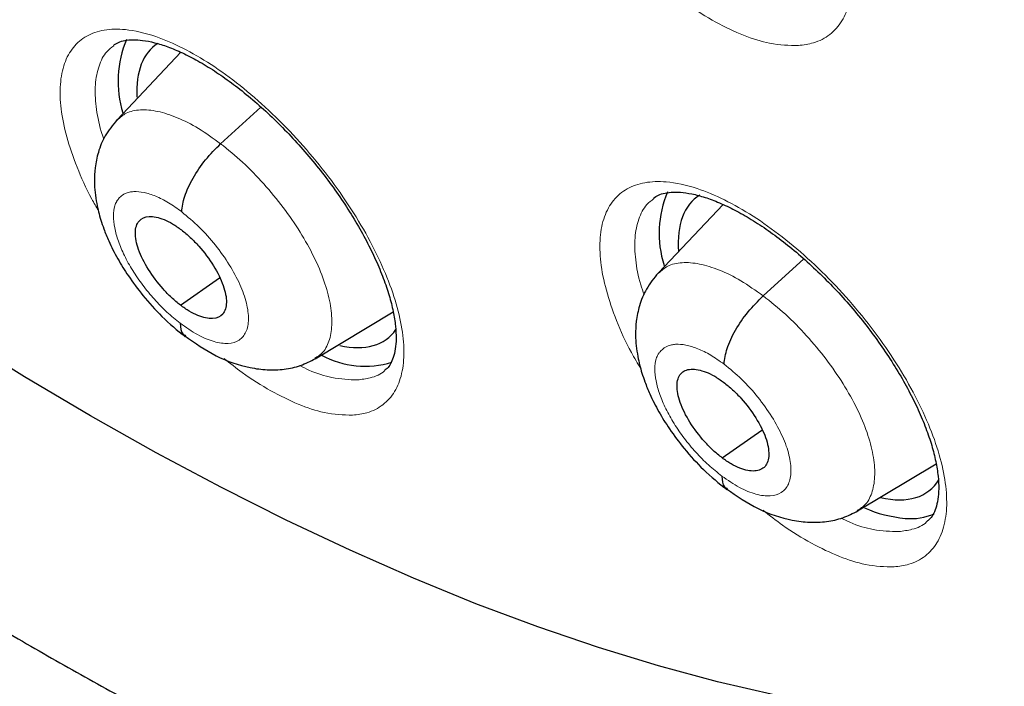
# Model space of a CAD drawing. Header units: millimetres. Extents: x 8 to 2427, y 12 to 2587.
# Tile 46 of 154: x 2253.04 to 2260.95, y 836.14 to 841.49. Entities that reach past the tile are written whole.
import ezdxf

# ---------------------------------------------------------------- set-up
doc = ezdxf.new("R2010")
doc.units = ezdxf.units.MM

msp = doc.modelspace()

# ---------------------------------------------------------------- linework, layer by layer
at = {"color": 7, "linetype": 'Continuous', "lineweight": 30}
for p, q in [((2254.3333, 841.225), (2253.8209, 840.6829)), ((2254.6529, 840.4911), (2254.9771, 840.7849)), ((2258.6888, 840.0039), (2258.169, 839.454)), ((2259.0107, 839.2701), (2259.3379, 839.5666)), ((2254.3296, 839.1954), (2254.6435, 839.4142)), ((2255.412, 838.7654), (2256.0394, 839.1405)), ((2258.6813, 837.9695), (2259.0005, 838.192)), ((2259.7689, 837.5437), (2260.4, 837.9211))]:
    msp.add_line(p, q, dxfattribs=at)
at = {"color": 7, "linetype": 'Continuous', "lineweight": 30, "flags": 128}
msp.add_lwpolyline([(2259.1099, 836.0659), (2258.6448, 836.1733), (2258.1712, 836.3005), (2257.6895, 836.4474), (2257.2002, 836.6137), (2256.704, 836.7993), (2256.2012, 837.004), (2255.6924, 837.2277), (2255.1782, 837.4699), (2254.6591, 837.7306), (2254.1356, 838.0095), (2253.6083, 838.3062), (2253.0777, 838.6204), (2252.5444, 838.9518), (2252.009, 839.3), (2251.4719, 839.6648), (2250.9339, 840.0457), (2250.3954, 840.4422), (2249.8569, 840.8541), (2249.3192, 841.2808), (2248.7827, 841.7219), (2248.248, 842.177)], dxfattribs=at)
at = {"color": 252, "linetype": 'Continuous', "lineweight": 0, "flags": 128}
msp.add_lwpolyline([(2259.1099, 836.0659), (2258.6448, 836.1733), (2258.1712, 836.3005), (2257.6895, 836.4474), (2257.2002, 836.6137), (2256.704, 836.7993), (2256.2012, 837.004), (2255.6924, 837.2277), (2255.1782, 837.4699), (2254.6591, 837.7306), (2254.1356, 838.0095), (2253.6083, 838.3062), (2253.0777, 838.6204), (2252.5444, 838.9518), (2252.009, 839.3), (2251.4719, 839.6648), (2250.9339, 840.0457), (2250.3954, 840.4422), (2249.8569, 840.8541), (2249.3192, 841.2808), (2248.7827, 841.7219), (2248.248, 842.177)], dxfattribs=at)
at = {"color": 7, "linetype": 'Continuous', "lineweight": 30}
for centre, radius, start, end in [((2254.6804, 840.9935), 0.8513, 156.79225, 197.42503), ((2259.0229, 839.7736), 0.8481, 157.025, 197.76644), ((2255.815, 839.4353), 0.7306, 241.25354, 287.07707), ((2260.244, 838.5233), 1.0432, 246.29866, 264.91529), ((2260.1965, 837.9634), 0.4813, 264.64707, 293.12635)]:
    msp.add_arc(centre, radius, start, end, dxfattribs=at)
for centre, major_axis, ratio, start_param, end_param in [((2255.0587, 840.1038), (-0.9368, 1.1738), 0.456464, 6.235778, 6.849141), ((2259.4083, 838.8824), (-0.9387, 1.1746), 0.455367, 6.227389, 6.867549), ((2255.0587, 840.1038), (-0.9368, 1.1738), 0.456464, 2.626957, 3.279775), ((2259.4083, 838.8824), (-0.9387, 1.1746), 0.455367, 2.618506, 3.306635)]:
    msp.add_ellipse(centre, major_axis=major_axis, ratio=ratio, start_param=start_param, end_param=end_param, dxfattribs=at)
for points, knots in [([(2288.0503, 824.6763), (2288.1269, 824.7361), (2288.2775, 824.8535), (2288.4806, 825.0208), (2288.6607, 825.1746), (2288.8177, 825.3137), (2288.9638, 825.4475), (2289.0972, 825.5735), (2289.2228, 825.6957), (2289.345, 825.8181), (2289.4737, 825.9508), (2289.6062, 826.0922), (2289.734, 826.2331), (2289.849, 826.3642), (2289.9515, 826.4843), (2290.0679, 826.6244), (2290.1985, 826.787), (2290.3458, 826.9783), (2290.4891, 827.1726), (2290.6306, 827.373), (2290.7697, 827.579), (2290.9055, 827.7893), (2291.037, 828.0027), (2291.1659, 828.2216), (2291.2974, 828.456), (2291.4365, 828.7169), (2291.5852, 829.0133), (2291.7437, 829.3515), (2291.9012, 829.7146), (2292.0488, 830.0845), (2292.1773, 830.4338), (2292.2784, 830.7304), (2292.3557, 830.9721), (2292.4124, 831.158), (2292.4602, 831.3214), (2292.5042, 831.4775), (2292.5553, 831.6659), (2292.618, 831.9097), (2292.6918, 832.2194), (2292.7802, 832.6261), (2292.8745, 833.1218), (2292.9657, 833.696), (2293.0419, 834.2881), (2293.0956, 834.8277), (2293.1323, 835.31), (2293.1566, 835.7301), (2293.1732, 836.1431), (2293.1823, 836.5291), (2293.1854, 836.8681), (2293.1847, 837.1381), (2293.1823, 837.3449), (2293.1797, 837.4972), (2293.1765, 837.6356), (2293.1726, 837.7817), (2293.1669, 837.955), (2293.1577, 838.1891), (2293.143, 838.4935), (2293.12, 838.8749), (2293.0894, 839.2907), (2293.0456, 839.7936), (2292.9871, 840.3578), (2292.9141, 840.9549), (2292.8387, 841.5001), (2292.7634, 841.9942), (2292.6858, 842.4641), (2292.5909, 842.9994), (2292.4694, 843.6326), (2292.3099, 844.3926), (2292.1204, 845.2206), (2291.8969, 846.118), (2291.6457, 847.0478), (2291.367, 848.0058), (2291.0614, 848.9873), (2290.7155, 850.0275), (2290.3558, 851.0435), (2289.9934, 852.0135), (2289.6437, 852.9078), (2289.2873, 853.7823), (2288.8813, 854.7412), (2288.4253, 855.7741), (2287.9195, 856.87), (2287.4236, 857.9027), (2286.9418, 858.8709), (2286.4905, 859.7493), (2286.0724, 860.5411), (2285.6892, 861.2496), (2285.3273, 861.9046), (2284.9746, 862.5306), (2284.6127, 863.161), (2284.2234, 863.8265), (2283.7857, 864.5599), (2283.2955, 865.3637), (2282.7482, 866.24), (2282.1559, 867.1652), (2281.5167, 868.1382), (2280.8512, 869.1246), (2280.1614, 870.1205), (2279.4496, 871.122), (2278.701, 872.1479), (2277.9256, 873.1826), (2277.1342, 874.211), (2276.3308, 875.228), (2275.4148, 876.3579), (2274.3813, 877.5944), (2273.2257, 878.929), (2272.0535, 880.2361), (2270.8859, 881.4928), (2269.7254, 882.6993), (2268.5742, 883.856), (2267.6238, 884.7788), (2266.8956, 885.4681), (2266.4087, 885.922), (2265.9673, 886.3279), (2265.572, 886.6867), (2265.2232, 886.9998), (2264.9211, 887.2682), (2264.6662, 887.4928), (2264.4586, 887.6744), (2264.2983, 887.8138), (2264.1908, 887.9069), (2264.1071, 887.9792), (2264.0157, 888.058), (2263.8798, 888.1747), (2263.6986, 888.3296), (2263.4819, 888.5137), (2263.2404, 888.7173), (2262.8983, 889.0035), (2262.4434, 889.3793), (2261.8625, 889.8509), (2261.2277, 890.3562), (2260.5543, 890.8807), (2259.8712, 891.4004), (2259.1717, 891.9205), (2258.474, 892.4266), (2257.7829, 892.9151), (2257.1395, 893.3589), (2256.5431, 893.7605), (2255.9838, 894.1289), (2255.4492, 894.4732), (2254.9276, 894.802), (2254.4517, 895.0953), (2254.018, 895.3572), (2253.6288, 895.5885), (2253.3716, 895.7374), (2253.2458, 895.8103)], [0, 0, 0, 0, 0.004217, 0.008284, 0.012222, 0.015958, 0.01932, 0.022303, 0.025139, 0.027883, 0.031143, 0.034732, 0.038073, 0.041127, 0.043894, 0.046373, 0.050715, 0.054906, 0.059201, 0.0636, 0.068057, 0.072537, 0.07702, 0.081477, 0.086091, 0.091338, 0.09724, 0.103711, 0.111091, 0.117983, 0.124387, 0.130251, 0.133986, 0.137258, 0.140065, 0.142547, 0.145406, 0.149865, 0.155135, 0.161218, 0.17036, 0.179656, 0.189007, 0.198414, 0.204715, 0.211041, 0.217366, 0.223116, 0.228044, 0.232152, 0.234803, 0.236946, 0.238693, 0.240738, 0.243203, 0.246088, 0.250688, 0.256067, 0.262071, 0.267955, 0.27676, 0.285026, 0.291949, 0.298442, 0.304505, 0.31033, 0.319235, 0.32889, 0.339294, 0.350445, 0.362341, 0.373565, 0.385378, 0.397777, 0.410764, 0.421374, 0.431885, 0.442021, 0.451783, 0.465081, 0.47762, 0.4894, 0.500423, 0.51069, 0.519368, 0.527422, 0.534852, 0.541716, 0.548808, 0.556382, 0.564437, 0.573854, 0.583853, 0.594433, 0.605593, 0.617333, 0.628507, 0.64016, 0.652283, 0.664542, 0.676776, 0.688985, 0.701169, 0.717883, 0.734551, 0.751176, 0.767759, 0.783481, 0.799167, 0.814819, 0.821947, 0.828453, 0.834332, 0.839584, 0.844209, 0.848206, 0.851574, 0.854314, 0.856426, 0.857908, 0.858562, 0.859727, 0.86151, 0.863912, 0.866858, 0.870031, 0.873396, 0.88028, 0.88785, 0.896108, 0.905054, 0.914095, 0.922694, 0.932262, 0.941216, 0.949553, 0.957275, 0.964407, 0.97131, 0.978091, 0.98475, 0.989898, 0.995058, 1, 1, 1, 1]), ([(2244.9816, 888.4353), (2245.1042, 888.3641), (2245.4596, 888.1579), (2246.0501, 887.8045), (2246.7537, 887.3704), (2247.4596, 886.9208), (2248.1675, 886.4563), (2248.877, 885.9769), (2249.5878, 885.483), (2250.2995, 884.9748), (2251.0118, 884.4524), (2251.7244, 883.9163), (2252.4368, 883.3665), (2253.1487, 882.8034), (2253.8598, 882.2273), (2254.5697, 881.6384), (2255.2781, 881.037), (2255.9847, 880.4233), (2256.689, 879.7978), (2257.3908, 879.1607), (2258.0897, 878.5122), (2258.7854, 877.8528), (2259.4775, 877.1826), (2260.1657, 876.5021), (2260.8496, 875.8116), (2261.529, 875.1114), (2262.2035, 874.4018), (2262.8727, 873.6832), (2263.5364, 872.956), (2264.1942, 872.2204), (2264.8458, 871.4768), (2265.4909, 870.7256), (2266.1291, 869.9672), (2266.7603, 869.2019), (2267.384, 868.4301), (2267.9999, 867.6522), (2268.6079, 866.8685), (2269.2074, 866.0794), (2269.7984, 865.2853), (2270.3805, 864.4866), (2270.9534, 863.6837), (2271.5168, 862.8769), (2272.0705, 862.0667), (2272.6142, 861.2534), (2273.1477, 860.4374), (2273.6706, 859.6192), (2274.1827, 858.7991), (2274.6839, 857.9775), (2275.1738, 857.1548), (2275.6522, 856.3315), (2276.1189, 855.5079), (2276.5736, 854.6844), (2277.0162, 853.8614), (2277.4464, 853.0393), (2277.8641, 852.2186), (2278.269, 851.3996), (2278.6609, 850.5827), (2279.0396, 849.7683), (2279.4051, 848.9568), (2279.757, 848.1487), (2280.0953, 847.3443), (2280.4197, 846.544), (2280.7302, 845.7481), (2281.0265, 844.9572), (2281.3086, 844.1715), (2281.5763, 843.3915), (2281.8295, 842.6176), (2282.0681, 841.8501), (2282.2919, 841.0893), (2282.501, 840.3358), (2282.6951, 839.5898), (2282.8742, 838.8517), (2283.0383, 838.122), (2283.1872, 837.4008), (2283.3209, 836.6887), (2283.4394, 835.9858), (2283.5427, 835.2927), (2283.6306, 834.6096), (2283.7032, 833.9369), (2283.7605, 833.2749), (2283.8024, 832.6238), (2283.829, 831.9841), (2283.8402, 831.356), (2283.8362, 830.7398), (2283.8168, 830.1358), (2283.7823, 829.5443), (2283.7325, 828.9655), (2283.6676, 828.3998), (2283.5876, 827.8473), (2283.4925, 827.3082), (2283.3824, 826.7829), (2283.2575, 826.2715), (2283.1176, 825.7741), (2282.963, 825.2911), (2282.7936, 824.8225), (2282.6096, 824.3686), (2282.4109, 823.9295), (2282.1976, 823.5053), (2281.9698, 823.0963), (2281.7274, 822.7026), (2281.4707, 822.3243), (2281.1994, 821.9617), (2280.914, 821.6148), (2280.6139, 821.2845), (2280.3288, 820.9961), (2280.1377, 820.8254), (2280.0566, 820.753)], [0, 0, 0, 0, 0.005089, 0.014752, 0.024417, 0.034083, 0.043751, 0.053419, 0.063089, 0.07276, 0.082433, 0.092106, 0.10178, 0.111456, 0.121132, 0.130809, 0.140487, 0.150166, 0.159845, 0.169525, 0.179206, 0.188888, 0.19857, 0.208252, 0.217935, 0.227618, 0.237302, 0.246986, 0.25667, 0.266355, 0.27604, 0.285725, 0.29541, 0.305095, 0.31478, 0.324465, 0.33415, 0.343836, 0.353521, 0.363206, 0.37289, 0.382575, 0.392259, 0.401943, 0.411627, 0.42131, 0.430993, 0.440675, 0.450357, 0.460038, 0.469719, 0.479399, 0.489078, 0.498757, 0.508435, 0.518112, 0.527788, 0.537463, 0.547137, 0.556811, 0.566483, 0.576154, 0.585823, 0.595492, 0.605159, 0.614825, 0.624489, 0.634152, 0.643814, 0.653473, 0.663132, 0.672789, 0.682444, 0.692097, 0.701749, 0.7114, 0.721049, 0.730697, 0.740343, 0.749989, 0.759634, 0.769278, 0.778922, 0.788566, 0.79821, 0.807856, 0.817503, 0.827153, 0.836806, 0.846464, 0.856127, 0.865797, 0.875475, 0.885163, 0.894862, 0.904574, 0.9143, 0.924042, 0.933801, 0.943578, 0.953373, 0.963187, 0.97302, 0.982868, 0.992731, 1, 1, 1, 1]), ([(2250.4393, 868.9803), (2250.5283, 868.9107), (2250.7863, 868.7086), (2251.213, 868.364), (2251.7191, 867.9427), (2252.2239, 867.5087), (2252.727, 867.0626), (2253.228, 866.6049), (2253.7263, 866.1359), (2254.2214, 865.6561), (2254.7128, 865.1659), (2255.2001, 864.6659), (2255.6827, 864.1564), (2256.1603, 863.638), (2256.6322, 863.1112), (2257.0981, 862.5765), (2257.5575, 862.0344), (2258.0099, 861.4853), (2258.455, 860.9299), (2258.8922, 860.3687), (2259.3212, 859.8022), (2259.7416, 859.2309), (2260.1529, 858.6555), (2260.5547, 858.0765), (2260.9468, 857.4944), (2261.3286, 856.9098), (2261.6999, 856.3233), (2262.0603, 855.7355), (2262.4094, 855.1469), (2262.7469, 854.5581), (2263.0726, 853.9698), (2263.3861, 853.3824), (2263.6871, 852.7966), (2263.9753, 852.213), (2264.2506, 851.6321), (2264.5126, 851.0546), (2264.7611, 850.4809), (2264.9959, 849.9119), (2265.2169, 849.3479), (2265.4238, 848.7896), (2265.6165, 848.2375), (2265.7948, 847.6923), (2265.9587, 847.1545), (2266.108, 846.6247), (2266.2426, 846.1034), (2266.3625, 845.5912), (2266.4678, 845.0886), (2266.5582, 844.5962), (2266.634, 844.1145), (2266.6951, 843.6439), (2266.7416, 843.185), (2266.7736, 842.7382), (2266.7913, 842.304), (2266.7947, 841.8827), (2266.784, 841.4748), (2266.7595, 841.0807), (2266.7214, 840.7005), (2266.6697, 840.3346), (2266.6049, 839.9831), (2266.5271, 839.6462), (2266.4365, 839.324), (2266.3331, 839.0163), (2266.2172, 838.7233), (2266.0886, 838.4446), (2265.9472, 838.1802), (2265.7927, 837.9298), (2265.6247, 837.6934), (2265.4428, 837.4706), (2265.2457, 837.2629), (2265.0779, 837.1048), (2264.9707, 837.0219), (2264.9392, 836.9974)], [0, 0, 0, 0, 0.007711, 0.022364, 0.037024, 0.051691, 0.066366, 0.081048, 0.095735, 0.110428, 0.125125, 0.139827, 0.154532, 0.16924, 0.183951, 0.198664, 0.213378, 0.228094, 0.24281, 0.257526, 0.272242, 0.286956, 0.301669, 0.31638, 0.331089, 0.345794, 0.360496, 0.375193, 0.389886, 0.404574, 0.419255, 0.43393, 0.448599, 0.463259, 0.477911, 0.492554, 0.507187, 0.52181, 0.536422, 0.551021, 0.565608, 0.580182, 0.594742, 0.609288, 0.623819, 0.638334, 0.652834, 0.667318, 0.681788, 0.696242, 0.710684, 0.725114, 0.739535, 0.75395, 0.768364, 0.782781, 0.797209, 0.811655, 0.826132, 0.840654, 0.855237, 0.869902, 0.884673, 0.899577, 0.914643, 0.929903, 0.945383, 0.961102, 0.977061, 0.993236, 1, 1, 1, 1]), ([(2253.7914, 841.2799), (2253.8037, 841.2888), (2253.8269, 841.3056), (2253.881, 841.3211), (2253.9467, 841.3277), (2254.0261, 841.3229), (2254.1202, 841.3047), (2254.2277, 841.2712), (2254.3452, 841.222), (2254.4711, 841.1572), (2254.603, 841.0774), (2254.7391, 840.9825), (2254.8773, 840.8741), (2255.0153, 840.7537), (2255.1514, 840.6222), (2255.2835, 840.4816), (2255.41, 840.334), (2255.5289, 840.1809), (2255.6387, 840.0245), (2255.7382, 839.8671), (2255.8258, 839.7109), (2255.9005, 839.558), (2255.9618, 839.4107), (2256.0087, 839.2717), (2256.041, 839.1429), (2256.0595, 839.0262), (2256.0645, 838.9252), (2256.0575, 838.8404), (2256.0411, 838.7716), (2256.0173, 838.7212), (2255.9966, 838.6915), (2255.979, 838.6795), (2255.9734, 838.6757)], [0, 0, 0, 0, 0.038358, 0.072172, 0.104622, 0.135395, 0.168305, 0.201084, 0.234312, 0.267524, 0.301434, 0.335574, 0.369611, 0.404198, 0.438731, 0.473262, 0.508132, 0.542748, 0.577344, 0.612184, 0.646593, 0.680889, 0.715374, 0.7492, 0.782721, 0.816433, 0.849315, 0.88159, 0.914934, 0.948633, 0.983565, 1, 1, 1, 1]), ([(2253.82, 840.6824), (2253.7862, 840.6411), (2253.7224, 840.5629), (2253.6686, 840.4286), (2253.6427, 840.3037), (2253.6359, 840.1641), (2253.6515, 840.0257), (2253.6835, 839.8984), (2253.7178, 839.7975), (2253.7593, 839.6957), (2253.8232, 839.5693), (2253.9152, 839.4216), (2254.0332, 839.2638), (2254.1869, 839.0914), (2254.3049, 838.9943), (2254.3678, 838.9425)], [0, 0, 0, 0, 0.084197, 0.159173, 0.225017, 0.282083, 0.373249, 0.44265, 0.479596, 0.532928, 0.611653, 0.687337, 0.777291, 0.881425, 1, 1, 1, 1]), ([(2254.3404, 839.9443), (2254.3456, 839.9844), (2254.356, 840.0644), (2254.4266, 840.2148), (2254.5285, 840.3669), (2254.6113, 840.4496), (2254.6529, 840.4911)], [0, 0, 0, 0, 0.250929, 0.500549, 0.749539, 1, 1, 1, 1]), ([(2258.1299, 840.0538), (2258.1421, 840.0626), (2258.166, 840.0797), (2258.2197, 840.0965), (2258.2864, 840.1047), (2258.3669, 840.1016), (2258.462, 840.085), (2258.5707, 840.0532), (2258.6893, 840.0057), (2258.8162, 839.9427), (2258.9491, 839.8646), (2259.0864, 839.7714), (2259.2257, 839.6646), (2259.3649, 839.5457), (2259.5021, 839.4155), (2259.6354, 839.2761), (2259.7629, 839.1294), (2259.8828, 838.9771), (2259.9936, 838.8214), (2260.0939, 838.6644), (2260.1822, 838.5084), (2260.2576, 838.3555), (2260.3194, 838.2079), (2260.3666, 838.0685), (2260.3992, 837.9391), (2260.4178, 837.8216), (2260.4228, 837.7194), (2260.4157, 837.6334), (2260.3988, 837.5629), (2260.3741, 837.5104), (2260.3521, 837.4788), (2260.3332, 837.4657), (2260.327, 837.4614)], [0, 0, 0, 0, 0.035574, 0.069648, 0.102307, 0.133251, 0.166378, 0.199242, 0.232597, 0.265806, 0.299741, 0.333907, 0.367979, 0.40258, 0.437142, 0.471698, 0.506582, 0.541231, 0.575849, 0.610701, 0.645146, 0.679461, 0.713958, 0.747829, 0.78134, 0.8151, 0.848075, 0.880361, 0.913822, 0.947704, 0.982847, 1, 1, 1, 1]), ([(2254.3296, 839.1954), (2254.3056, 839.2149), (2254.2577, 839.2537), (2254.1667, 839.3488), (2254.0668, 839.4819), (2253.9851, 839.6447), (2253.9591, 839.7839), (2253.9884, 839.8808), (2254.073, 839.9165), (2254.1745, 839.8957), (2254.2663, 839.851), (2254.3142, 839.8166), (2254.3382, 839.7994)], [0, 0, 0, 0, 0.062836, 0.125534, 0.250819, 0.375524, 0.500006, 0.624483, 0.749182, 0.874468, 0.937165, 1, 1, 1, 1]), ([(2254.3382, 839.7994), (2254.3622, 839.78), (2254.4101, 839.7411), (2254.5011, 839.646), (2254.601, 839.5129), (2254.6827, 839.3502), (2254.7087, 839.211), (2254.6794, 839.114), (2254.5948, 839.0783), (2254.4933, 839.0991), (2254.4015, 839.1438), (2254.3536, 839.1782), (2254.3296, 839.1954)], [0, 0, 0, 0, 0.062836, 0.125534, 0.250819, 0.375524, 0.500006, 0.624483, 0.749182, 0.874468, 0.937165, 1, 1, 1, 1]), ([(2258.1681, 839.4535), (2258.134, 839.4117), (2258.0697, 839.3329), (2258.0155, 839.1976), (2257.9896, 839.0722), (2257.9829, 838.9334), (2257.9982, 838.7961), (2258.0297, 838.6702), (2258.0636, 838.5698), (2258.1051, 838.4679), (2258.1693, 838.3411), (2258.262, 838.193), (2258.381, 838.035), (2258.5363, 837.8625), (2258.6558, 837.7656), (2258.7194, 837.714)], [0, 0, 0, 0, 0.085055, 0.160464, 0.226345, 0.283091, 0.372889, 0.441526, 0.478401, 0.531776, 0.610647, 0.686506, 0.77669, 0.881104, 1, 1, 1, 1]), ([(2258.6964, 838.7218), (2258.7019, 838.7621), (2258.7128, 838.8425), (2258.7839, 838.9933), (2258.8861, 839.1456), (2258.9691, 839.2285), (2259.0107, 839.2701)], [0, 0, 0, 0, 0.25054, 0.500376, 0.749667, 1, 1, 1, 1]), ([(2254.3277, 839.0507), (2254.3302, 839.016), (2254.3336, 838.9689), (2254.3654, 838.9544), (2254.3737, 838.9505)], [0, 0, 0, 0, 0.736018, 1, 1, 1, 1]), ([(2254.3651, 838.9485), (2254.4477, 838.891), (2254.6151, 838.7744), (2254.8448, 838.6974), (2255.0284, 838.6731), (2255.1648, 838.6781), (2255.2962, 838.7056), (2255.3751, 838.7463), (2255.4145, 838.7666)], [0, 0, 0, 0, 0.242502, 0.491571, 0.618505, 0.746023, 0.87339, 1, 1, 1, 1]), ([(2258.6813, 837.9695), (2258.6572, 837.9888), (2258.6089, 838.0273), (2258.5173, 838.1219), (2258.4169, 838.2547), (2258.3351, 838.4173), (2258.3096, 838.5569), (2258.3398, 838.6546), (2258.4256, 838.6913), (2258.5282, 838.6714), (2258.6209, 838.6274), (2258.6692, 838.5933), (2258.6934, 838.5763)], [0, 0, 0, 0, 0.062837, 0.125537, 0.250825, 0.375528, 0.50001, 0.624482, 0.749177, 0.874466, 0.937165, 1, 1, 1, 1]), ([(2258.6934, 838.5763), (2258.7176, 838.557), (2258.7658, 838.5184), (2258.8574, 838.4238), (2258.9578, 838.2911), (2259.0396, 838.1284), (2259.0651, 837.9889), (2259.0349, 837.8911), (2258.9491, 837.8545), (2258.8465, 837.8744), (2258.7538, 837.9183), (2258.7055, 837.9524), (2258.6813, 837.9695)], [0, 0, 0, 0, 0.0628368, 0.1255366, 0.2508246, 0.3755274, 0.5000093, 0.6244822, 0.7491773, 0.8744656, 0.9371649, 1, 1, 1, 1]), ([(2258.6785, 837.8241), (2258.6809, 837.7893), (2258.6843, 837.7411), (2258.7165, 837.7263), (2258.7255, 837.7222)], [0, 0, 0, 0, 0.722386, 1, 1, 1, 1]), ([(2251.0534, 837.7705), (2251.0614, 837.765), (2251.2492, 837.6343), (2251.6167, 837.3917), (2252.1554, 837.0443), (2252.693, 836.7137), (2253.2292, 836.3981), (2253.7636, 836.0983), (2254.2958, 835.8144), (2254.8255, 835.5468), (2255.3523, 835.2958), (2255.8757, 835.0617), (2256.3954, 834.8447), (2256.911, 834.6451), (2257.4221, 834.4632), (2257.9284, 834.2992), (2258.4294, 834.1535), (2258.9246, 834.0263), (2259.4136, 833.9179), (2259.8959, 833.8284), (2260.371, 833.7582), (2260.8383, 833.7074), (2261.2973, 833.6762), (2261.7473, 833.6647), (2262.1877, 833.6729), (2262.6179, 833.7008), (2263.0372, 833.7484), (2263.4452, 833.8155), (2263.8412, 833.9018), (2264.2249, 834.0071), (2264.5957, 834.1311), (2264.9534, 834.2734), (2265.2976, 834.4338), (2265.6285, 834.6115), (2265.9447, 834.8077), (2266.1783, 834.9669), (2266.302, 835.0661), (2266.3297, 835.0882)], [0, 0, 0, 0, 0.001339, 0.031687, 0.062058, 0.092453, 0.122873, 0.153319, 0.183793, 0.214295, 0.244824, 0.275382, 0.305966, 0.336575, 0.367207, 0.397857, 0.428519, 0.459185, 0.489841, 0.520475, 0.551069, 0.581604, 0.612057, 0.642403, 0.672617, 0.702672, 0.732543, 0.762209, 0.791655, 0.820872, 0.849858, 0.878622, 0.90718, 0.935559, 0.963789, 0.991909, 1, 1, 1, 1]), ([(2258.7166, 837.7199), (2258.8, 837.6629), (2258.969, 837.5473), (2259.2004, 837.4723), (2259.3848, 837.4495), (2259.5215, 837.4555), (2259.653, 837.4838), (2259.732, 837.5246), (2259.7714, 837.545)], [0, 0, 0, 0, 0.242997, 0.492256, 0.61915, 0.74654, 0.873693, 1, 1, 1, 1])]:
    msp.add_open_spline(points, degree=3, knots=knots, dxfattribs=at)
at = {"color": 252, "linetype": 'Continuous', "lineweight": 0}
for points, knots in [([(2252.301, 895.7193), (2253.2899, 895.1254), (2255.2679, 893.9376), (2258.2747, 891.831), (2261.281, 889.5067), (2264.2678, 886.9586), (2267.2105, 884.2133), (2270.0864, 881.2903), (2272.8728, 878.2132), (2275.5479, 875.0059), (2278.0909, 871.6934), (2280.4818, 868.3018), (2282.7019, 864.8576), (2284.7338, 861.3877), (2286.5616, 857.9194), (2288.1709, 854.4798), (2289.5492, 851.0957), (2290.6858, 847.7938), (2291.5716, 844.5999), (2292.1997, 841.5389), (2292.5654, 838.6349), (2292.6655, 835.9106), (2292.4996, 833.3871), (2292.0682, 831.085), (2291.3772, 829.0194), (2290.4231, 827.2175), (2289.3272, 825.7592), (2288.4424, 825.0394), (2288.0506, 824.7208)], [0, 0, 0, 0, 0.038768, 0.077536, 0.116305, 0.155073, 0.193841, 0.232609, 0.271377, 0.310146, 0.348914, 0.387682, 0.42645, 0.465219, 0.503987, 0.542755, 0.581523, 0.620291, 0.65906, 0.697828, 0.736596, 0.775364, 0.814132, 0.852901, 0.891669, 0.930437, 0.969205, 1, 1, 1, 1]), ([(2259.2937, 841.2789), (2259.335, 841.2844), (2259.4309, 841.2974), (2259.5512, 841.3617), (2259.65, 841.4698), (2259.7102, 841.6182), (2259.7323, 841.8001), (2259.7139, 842.0119), (2259.6572, 842.2466), (2259.5622, 842.4982), (2259.433, 842.7592), (2259.272, 843.0223), (2259.0849, 843.2802), (2258.8761, 843.5251), (2258.6522, 843.7508), (2258.4191, 843.9498), (2258.1837, 844.1178), (2257.9526, 844.2485), (2257.7141, 844.3473), (2257.4962, 844.3936), (2257.3084, 844.3856), (2257.1635, 844.3348), (2257.0525, 844.2407), (2256.9771, 844.1073), (2256.941, 843.9371), (2256.9438, 843.7362), (2256.9862, 843.5091), (2257.0685, 843.2631), (2257.1528, 843.066), (2257.2181, 842.953), (2257.2329, 842.9275)], [0, 0, 0, 0, 0.027717, 0.064342, 0.100967, 0.137592, 0.174216, 0.210847, 0.247478, 0.284118, 0.320757, 0.357405, 0.394053, 0.430705, 0.467357, 0.504006, 0.540656, 0.577298, 0.613941, 0.659645, 0.696269, 0.732894, 0.769519, 0.806143, 0.842769, 0.879395, 0.916029, 0.952662, 0.989305, 1, 1, 1, 1]), ([(2258.0721, 841.8743), (2258.1022, 841.8463), (2258.2086, 841.7474), (2258.3976, 841.6079), (2258.6309, 841.4606), (2258.8556, 841.3558), (2259.0848, 841.2827), (2259.2192, 841.2802), (2259.2937, 841.2789)], [0, 0, 0, 0, 0.0702019, 0.2475773, 0.4249524, 0.6022877, 0.7796228, 1, 1, 1, 1]), ([(2255.7129, 838.3126), (2255.7523, 838.3175), (2255.8451, 838.3291), (2255.9615, 838.3902), (2256.0566, 838.4955), (2256.1134, 838.641), (2256.1322, 838.8202), (2256.1108, 839.0297), (2256.0515, 839.2623), (2255.9542, 839.5123), (2255.8233, 839.772), (2255.6611, 840.0344), (2255.4733, 840.2918), (2255.2645, 840.5368), (2255.0412, 840.763), (2254.8094, 840.963), (2254.5758, 841.1323), (2254.3471, 841.2648), (2254.1117, 841.3657), (2253.8974, 841.4148), (2253.7133, 841.4097), (2253.5719, 841.3619), (2253.4644, 841.2706), (2253.3925, 841.1402), (2253.3598, 840.9727), (2253.3657, 840.7743), (2253.4109, 840.5494), (2253.4954, 840.3052), (2253.5843, 840.1035), (2253.6538, 839.9852), (2253.6721, 839.9541)], [0, 0, 0, 0, 0.027051, 0.063602, 0.100154, 0.136719, 0.173285, 0.209867, 0.246449, 0.283041, 0.319634, 0.356226, 0.392819, 0.429401, 0.465984, 0.50255, 0.539117, 0.575669, 0.61222, 0.657768, 0.694328, 0.730888, 0.767447, 0.804007, 0.840578, 0.877149, 0.913735, 0.950321, 0.986915, 1, 1, 1, 1]), ([(2253.7156, 840.529), (2253.7083, 840.5493), (2253.6751, 840.6424), (2253.6492, 840.7922), (2253.6411, 840.9704), (2253.6714, 841.1182), (2253.7225, 841.2226), (2253.7755, 841.2621), (2253.795, 841.2766)], [0, 0, 0, 0, 0.057513, 0.263276, 0.468951, 0.674625, 0.880228, 1, 1, 1, 1]), ([(2253.8229, 840.6803), (2253.8451, 840.7008), (2253.8938, 840.7455), (2254.0051, 840.7685), (2254.1442, 840.7567), (2254.3029, 840.7051), (2254.4745, 840.6197), (2254.5934, 840.534), (2254.6529, 840.4911)], [0, 0, 0, 0, 0.144041, 0.315162, 0.486304, 0.657508, 0.828639, 1, 1, 1, 1]), ([(2254.6529, 840.4911), (2254.7123, 840.4431), (2254.831, 840.3472), (2255.0014, 840.1714), (2255.1579, 839.9819), (2255.2951, 839.7828), (2255.4067, 839.5824), (2255.4889, 839.3883), (2255.5373, 839.2087), (2255.5521, 839.0492), (2255.5325, 838.9166), (2255.4867, 838.8184), (2255.4328, 838.7837), (2255.4092, 838.7686)], [0, 0, 0, 0, 0.092964, 0.185801, 0.278678, 0.371523, 0.464356, 0.55711, 0.649816, 0.742645, 0.835472, 0.928175, 1, 1, 1, 1]), ([(2260.0621, 837.0947), (2260.1028, 837.1), (2260.1976, 837.1124), (2260.3164, 837.1754), (2260.4134, 837.2822), (2260.4718, 837.4289), (2260.4919, 837.6092), (2260.4715, 837.8193), (2260.4128, 838.0523), (2260.3158, 838.3023), (2260.1848, 838.5619), (2260.0221, 838.8237), (2259.8335, 839.0804), (2259.6233, 839.3244), (2259.3984, 839.5493), (2259.1647, 839.7479), (2258.9289, 839.9156), (2258.6979, 840.0464), (2258.4599, 840.1454), (2258.2429, 840.1925), (2258.0563, 840.1854), (2257.9128, 840.1359), (2257.8034, 840.0431), (2257.7298, 839.9113), (2257.6956, 839.7427), (2257.7003, 839.5435), (2257.7449, 839.3181), (2257.8286, 839.0737), (2257.9245, 838.8587), (2258.0027, 838.727), (2258.0292, 838.6823)], [0, 0, 0, 0, 0.027304, 0.063629, 0.099955, 0.136287, 0.172619, 0.208965, 0.245311, 0.281674, 0.318036, 0.354409, 0.390782, 0.427155, 0.463529, 0.499893, 0.536257, 0.572605, 0.608953, 0.654269, 0.690598, 0.726927, 0.763256, 0.799584, 0.83592, 0.872256, 0.908607, 0.944959, 0.981325, 1, 1, 1, 1]), ([(2254.3277, 839.0507), (2254.2921, 839.0794), (2254.221, 839.1366), (2254.1192, 839.2419), (2254.0259, 839.3551), (2253.9441, 839.474), (2253.8776, 839.5937), (2253.829, 839.7096), (2253.7989, 839.8178), (2253.788, 839.9148), (2253.7968, 839.9841), (2253.813, 840.0207), (2253.8232, 840.0367), (2253.829, 840.0444), (2253.8336, 840.0497), (2253.8397, 840.0566), (2253.8545, 840.0722), (2253.8817, 840.0903), (2253.9188, 840.1027), (2253.9674, 840.1092), (2254.036, 840.1033), (2254.1307, 840.0729), (2254.2335, 840.0218), (2254.3047, 839.9701), (2254.3404, 839.9443)], [0, 0, 0, 0, 0.062598, 0.12498, 0.18734, 0.249635, 0.311871, 0.374277, 0.436893, 0.499547, 0.562192, 0.597236, 0.606412, 0.615586, 0.624755, 0.626542, 0.642247, 0.687306, 0.720925, 0.749875, 0.812377, 0.874895, 0.937369, 1, 1, 1, 1]), ([(2258.0546, 839.279), (2258.045, 839.3058), (2258.0094, 839.4055), (2257.9824, 839.5619), (2257.9756, 839.7408), (2258.0073, 839.8896), (2258.0599, 839.9951), (2258.1139, 840.0355), (2258.1338, 840.0503)], [0, 0, 0, 0, 0.074166, 0.27631, 0.47836, 0.680409, 0.882412, 1, 1, 1, 1]), ([(2254.3404, 839.9443), (2254.3877, 839.9051), (2254.4823, 839.8268), (2254.614, 839.6787), (2254.7266, 839.5205), (2254.8125, 839.3602), (2254.8657, 839.2094), (2254.8828, 839.0781), (2254.8624, 838.9755), (2254.806, 838.9084), (2254.7175, 838.8813), (2254.6029, 838.8967), (2254.4698, 838.9512), (2254.375, 839.0175), (2254.3277, 839.0507)], [0, 0, 0, 0, 0.083337, 0.166671, 0.250006, 0.333341, 0.416672, 0.500004, 0.583337, 0.666666, 0.750002, 0.833337, 0.916667, 1, 1, 1, 1]), ([(2258.171, 839.4515), (2258.1938, 839.4724), (2258.2434, 839.518), (2258.3565, 839.5422), (2258.4972, 839.5318), (2258.6576, 839.4816), (2258.8309, 839.3974), (2258.9507, 839.3126), (2259.0107, 839.2701)], [0, 0, 0, 0, 0.1447331, 0.3157153, 0.4867187, 0.657785, 0.8287787, 1, 1, 1, 1]), ([(2259.0107, 839.2701), (2259.0706, 839.2225), (2259.1902, 839.1273), (2259.3616, 838.9524), (2259.519, 838.7636), (2259.6568, 838.565), (2259.7686, 838.3648), (2259.8507, 838.1706), (2259.8987, 837.9907), (2259.9128, 837.8306), (2259.8923, 837.697), (2259.8452, 837.5978), (2259.7902, 837.5624), (2259.7662, 837.5469)], [0, 0, 0, 0, 0.092923, 0.185719, 0.278556, 0.37136, 0.464152, 0.556865, 0.649532, 0.74232, 0.835106, 0.927768, 1, 1, 1, 1]), ([(2258.6785, 837.8241), (2258.6427, 837.8526), (2258.5711, 837.9093), (2258.4686, 838.014), (2258.3748, 838.1269), (2258.2927, 838.2454), (2258.2261, 838.365), (2258.1775, 838.481), (2258.1476, 838.5894), (2258.1371, 838.6867), (2258.1464, 838.7564), (2258.1629, 838.7933), (2258.1734, 838.8095), (2258.1793, 838.8173), (2258.1839, 838.8226), (2258.1901, 838.8296), (2258.2052, 838.8455), (2258.2335, 838.8644), (2258.2715, 838.877), (2258.3209, 838.8837), (2258.3892, 838.8786), (2258.4849, 838.849), (2258.5887, 838.7986), (2258.6605, 838.7474), (2258.6964, 838.7218)], [0, 0, 0, 0, 0.062598, 0.12498, 0.18734, 0.249636, 0.311873, 0.374278, 0.436894, 0.499545, 0.562189, 0.597233, 0.606411, 0.615584, 0.624754, 0.626503, 0.642157, 0.687302, 0.723382, 0.749869, 0.812372, 0.874892, 0.937368, 1, 1, 1, 1]), ([(2254.6815, 838.7669), (2254.7295, 838.7285), (2254.8551, 838.6283), (2255.0574, 838.503), (2255.2793, 838.3947), (2255.5064, 838.3191), (2255.639, 838.315), (2255.7129, 838.3126)], [0, 0, 0, 0, 0.126979, 0.332005, 0.536959, 0.741912, 1, 1, 1, 1]), ([(2255.7519, 838.595), (2255.6858, 838.5977), (2255.5671, 838.6026), (2255.4049, 838.652), (2255.3138, 838.6978), (2255.2892, 838.7102)], [0, 0, 0, 0, 0.478797, 0.858989, 1, 1, 1, 1]), ([(2255.9739, 838.6753), (2255.9722, 838.6734), (2255.9429, 838.6398), (2255.8685, 838.6111), (2255.7867, 838.5998), (2255.7519, 838.595)], [0, 0, 0, 0, 0.034025, 0.58916, 1, 1, 1, 1]), ([(2258.6964, 838.7218), (2258.7441, 838.6829), (2258.8394, 838.6052), (2258.9719, 838.4578), (2259.085, 838.3), (2259.171, 838.1398), (2259.2241, 837.9889), (2259.2406, 837.8572), (2259.2194, 837.7538), (2259.162, 837.6858), (2259.0722, 837.6577), (2258.9562, 837.6722), (2258.8219, 837.7254), (2258.7263, 837.7912), (2258.6785, 837.8241)], [0, 0, 0, 0, 0.083333, 0.166663, 0.249999, 0.333334, 0.416668, 0.499997, 0.583329, 0.666661, 0.749995, 0.833329, 0.916663, 1, 1, 1, 1]), ([(2259.0103, 837.549), (2259.0624, 837.508), (2259.1928, 837.4056), (2259.4008, 837.2792), (2259.625, 837.1727), (2259.854, 837.0994), (2259.9878, 837.0964), (2260.0621, 837.0947)], [0, 0, 0, 0, 0.135685, 0.339235, 0.542695, 0.746154, 1, 1, 1, 1]), ([(2260.1, 837.3774), (2260.0334, 837.3795), (2259.9134, 837.3833), (2259.7511, 837.4302), (2259.6603, 837.4745), (2259.6367, 837.486)], [0, 0, 0, 0, 0.480158, 0.864976, 1, 1, 1, 1]), ([(2260.3276, 837.461), (2260.3258, 837.459), (2260.2958, 837.4249), (2260.2197, 837.3949), (2260.136, 837.3827), (2260.1, 837.3774)], [0, 0, 0, 0, 0.033968, 0.58547, 1, 1, 1, 1])]:
    msp.add_open_spline(points, degree=3, knots=knots, dxfattribs=at)

doc.saveas('drawing.dxf')
